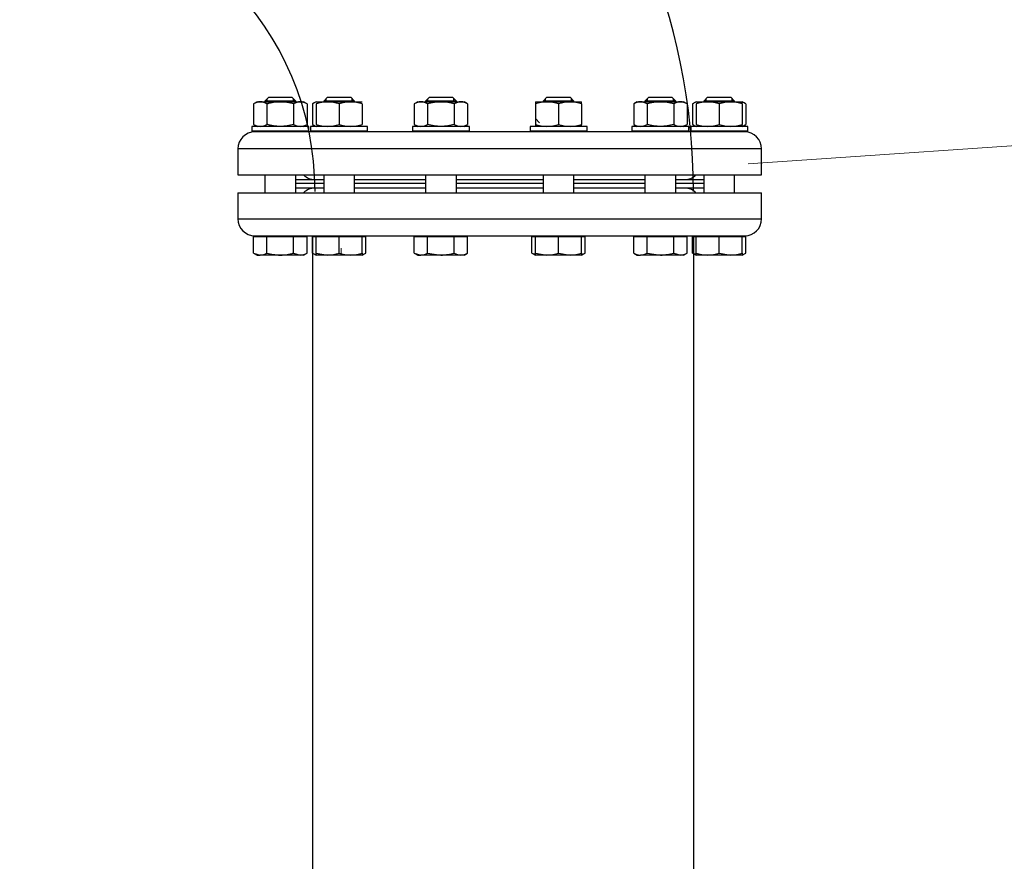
# Model space of a CAD drawing. Header units: millimetres. Extents: x -1722610 to 3896328, y -6858570 to -1329430.
# Tile 36 of 50: x 3104166 to 3104767, y -3463158 to -3462644. Entities that reach past the tile are written whole.
import ezdxf

# ---------------------------------------------------------------- set-up
doc = ezdxf.new("R2010")
doc.units = ezdxf.units.MM
doc.layers.get('0').update_dxf_attribs({"lineweight": 5})
for name, color, linetype in [('00ID9380_-_WASHE', 7, 'Continuous'), ('91070253_-_SCREW', 7, 'Continuous'), ('91071505_-_GASKE', 7, 'Continuous'), ('91076273_-_NUT_M', 7, 'Continuous'), ('96836379_-_PRESS', 7, 'Continuous'), ('99058511_-_BLIND', 7, 'Continuous'), ('99110042_-_FLANG', 7, 'Continuous'), ('все', 7, 'Continuous')]:
    doc.layers.add(name, color=color, linetype=linetype)

msp = doc.modelspace()

# ---------------------------------------------------------------- linework, layer by layer
at = {"color": 8, "linetype": 'Continuous', "lineweight": 13}
msp.add_line((3104483.5119, -3462707.2203), (3104480.9918, -3462704.7003), dxfattribs=at)
at = {"lineweight": 25}
msp.add_line((3104577.3762, -3462776.2025), (3104577.3762, -3463695.8605), dxfattribs=at)
msp.add_lwpolyline([(3104610.7632, -3462732.2739), (3107033.2209, -3462566.6535)])
msp.add_lwpolyline([(3104344.9492, -3462776.6722), (3104344.9492, -3469284.3119)], dxfattribs=at)
for centre, radius in [((3104189.9188, -3462749.1019), 387.4573), ((3104166.3557, -3462749.1019), 180.1764)]:
    msp.add_arc(centre, radius, 0, 90, dxfattribs=at)
at = {"layer": '00ID9380_-_WASHE', "color": 7, "linetype": 'Continuous'}
for p, q in [((3104342.7363, -3462709.494), (3104307.9727, -3462709.494)), ((3104307.9727, -3462709.494), (3104307.9727, -3462712.3126)), ((3104342.7363, -3462712.3126), (3104342.7363, -3462709.494)), ((3104378.6046, -3462709.494), (3104343.841, -3462709.494)), ((3104343.841, -3462709.494), (3104343.841, -3462712.3126)), ((3104378.6046, -3462712.3127), (3104378.6046, -3462709.494)), ((3104440.7303, -3462709.494), (3104405.9668, -3462709.494)), ((3104405.9668, -3462709.494), (3104405.9668, -3462712.3127)), ((3104440.7303, -3462712.3127), (3104440.7303, -3462709.494)), ((3104512.467, -3462709.494), (3104477.7034, -3462709.494)), ((3104477.7034, -3462709.494), (3104477.7034, -3462712.3127)), ((3104512.467, -3462712.3127), (3104512.467, -3462709.494)), ((3104574.5927, -3462709.4941), (3104539.8291, -3462709.494)), ((3104539.8291, -3462709.494), (3104539.8291, -3462712.3127)), ((3104574.5927, -3462712.3127), (3104574.5927, -3462709.4941)), ((3104610.461, -3462709.4941), (3104575.6975, -3462709.4941)), ((3104575.6975, -3462709.4941), (3104575.6975, -3462712.3127)), ((3104610.461, -3462712.3127), (3104610.461, -3462709.4941)), ((3104342.7363, -3462712.3126), (3104307.9727, -3462712.3126)), ((3104378.6046, -3462712.3127), (3104343.841, -3462712.3126)), ((3104440.7303, -3462712.3127), (3104405.9668, -3462712.3127)), ((3104512.467, -3462712.3127), (3104477.7034, -3462712.3127)), ((3104574.5927, -3462712.3127), (3104539.8291, -3462712.3127)), ((3104610.461, -3462712.3127), (3104575.6975, -3462712.3127))]:
    msp.add_line(p, q, dxfattribs=at)
at = {"layer": '91070253_-_SCREW', "color": 7, "linetype": 'Continuous'}
for p, q in [((3104318.3078, -3462691.6424), (3104315.9589, -3462693.9913)), ((3104317.3998, -3462694.4611), (3104317.3998, -3462692.5505)), ((3104318.3078, -3462691.6424), (3104332.4012, -3462691.6424)), ((3104334.7501, -3462693.9913), (3104332.4012, -3462691.6424)), ((3104333.3093, -3462694.4611), (3104333.3093, -3462692.5505)), ((3104354.1762, -3462691.6424), (3104351.8273, -3462693.9913)), ((3104353.2681, -3462694.4611), (3104353.2681, -3462692.5505)), ((3104354.1762, -3462691.6424), (3104368.2695, -3462691.6424)), ((3104370.6184, -3462693.9913), (3104368.2695, -3462691.6424)), ((3104369.1776, -3462694.4611), (3104369.1776, -3462692.5505)), ((3104416.3019, -3462691.6424), (3104413.953, -3462693.9913)), ((3104415.3938, -3462694.4611), (3104415.3938, -3462692.5505)), ((3104416.3019, -3462691.6424), (3104430.3952, -3462691.6424)), ((3104432.7441, -3462693.9913), (3104430.3952, -3462691.6424)), ((3104431.3033, -3462694.4611), (3104431.3033, -3462692.5505)), ((3104488.0385, -3462691.6425), (3104485.6896, -3462693.9914)), ((3104487.1304, -3462694.4611), (3104487.1304, -3462692.5505)), ((3104488.0385, -3462691.6425), (3104502.1319, -3462691.6425)), ((3104504.4808, -3462693.9914), (3104502.1319, -3462691.6425)), ((3104503.0399, -3462694.4611), (3104503.0399, -3462692.5505)), ((3104550.1643, -3462691.6425), (3104547.8154, -3462693.9914)), ((3104549.2562, -3462694.4612), (3104549.2562, -3462692.5506)), ((3104550.1643, -3462691.6425), (3104564.2576, -3462691.6425)), ((3104566.6065, -3462693.9914), (3104564.2576, -3462691.6425)), ((3104565.1657, -3462694.4612), (3104565.1657, -3462692.5506)), ((3104586.0326, -3462691.6425), (3104583.6837, -3462693.9914)), ((3104585.1245, -3462694.4612), (3104585.1245, -3462692.5506)), ((3104586.0326, -3462691.6425), (3104600.1259, -3462691.6425)), ((3104602.4748, -3462693.9914), (3104600.1259, -3462691.6425)), ((3104601.034, -3462694.4612), (3104601.034, -3462692.5506)), ((3104334.7501, -3462693.9913), (3104315.9589, -3462693.9913)), ((3104315.9589, -3462693.9913), (3104315.9589, -3462694.4611)), ((3104334.7501, -3462694.4611), (3104334.7501, -3462693.9913)), ((3104370.6184, -3462693.9913), (3104351.8273, -3462693.9913)), ((3104351.8273, -3462693.9913), (3104351.8273, -3462694.4611)), ((3104370.6184, -3462694.4611), (3104370.6184, -3462693.9913)), ((3104432.7441, -3462693.9913), (3104413.953, -3462693.9913)), ((3104413.953, -3462693.9913), (3104413.953, -3462694.4611)), ((3104432.7441, -3462694.4611), (3104432.7441, -3462693.9913)), ((3104504.4808, -3462693.9914), (3104485.6896, -3462693.9914)), ((3104485.6896, -3462693.9914), (3104485.6896, -3462694.4611)), ((3104504.4808, -3462694.4611), (3104504.4808, -3462693.9914)), ((3104566.6065, -3462693.9914), (3104547.8154, -3462693.9914)), ((3104547.8154, -3462693.9914), (3104547.8154, -3462694.4612)), ((3104566.6065, -3462694.4612), (3104566.6065, -3462693.9914)), ((3104602.4748, -3462693.9914), (3104583.6837, -3462693.9914)), ((3104583.6837, -3462693.9914), (3104583.6837, -3462694.4612)), ((3104602.4748, -3462694.4612), (3104602.4748, -3462693.9914)), ((3104315.9589, -3462712.3126), (3104315.9589, -3462712.7824)), ((3104317.3997, -3462712.7824), (3104317.3997, -3462712.3126)), ((3104333.3093, -3462712.7824), (3104333.3093, -3462712.3126)), ((3104334.7501, -3462712.7824), (3104334.7501, -3462712.3126)), ((3104351.8273, -3462712.3127), (3104351.8273, -3462712.7824)), ((3104353.2681, -3462712.7824), (3104353.2681, -3462712.3127)), ((3104369.1776, -3462712.7824), (3104369.1776, -3462712.3127)), ((3104370.6184, -3462712.7824), (3104370.6184, -3462712.3127)), ((3104413.953, -3462712.3127), (3104413.953, -3462712.7825)), ((3104415.3938, -3462712.7825), (3104415.3938, -3462712.3127)), ((3104431.3033, -3462712.7825), (3104431.3033, -3462712.3127)), ((3104432.7441, -3462712.7825), (3104432.7441, -3462712.3127)), ((3104485.6896, -3462712.3127), (3104485.6896, -3462712.7825)), ((3104487.1304, -3462712.7825), (3104487.1304, -3462712.3127)), ((3104503.0399, -3462712.7825), (3104503.0399, -3462712.3127)), ((3104504.4807, -3462712.7825), (3104504.4807, -3462712.3127)), ((3104547.8154, -3462712.3127), (3104547.8154, -3462712.7825)), ((3104549.2562, -3462712.7825), (3104549.2562, -3462712.3127)), ((3104565.1657, -3462712.7825), (3104565.1657, -3462712.3127)), ((3104566.6065, -3462712.7825), (3104566.6065, -3462712.3127)), ((3104583.6837, -3462712.3127), (3104583.6837, -3462712.7825)), ((3104585.1245, -3462712.7825), (3104585.1245, -3462712.3127)), ((3104601.034, -3462712.7825), (3104601.034, -3462712.3127)), ((3104602.4748, -3462712.7825), (3104602.4748, -3462712.3127)), ((3104315.9589, -3462739.09), (3104315.9589, -3462749.8949)), ((3104334.75, -3462749.8949), (3104334.75, -3462739.09)), ((3104351.8272, -3462739.09), (3104351.8272, -3462749.8949)), ((3104370.6184, -3462749.8949), (3104370.6184, -3462739.09)), ((3104413.953, -3462739.09), (3104413.953, -3462749.8949)), ((3104432.7441, -3462749.8949), (3104432.7441, -3462739.09)), ((3104485.6896, -3462739.09), (3104485.6896, -3462749.8949)), ((3104504.4807, -3462749.8949), (3104504.4807, -3462739.0901)), ((3104547.8154, -3462739.0901), (3104547.8154, -3462749.895)), ((3104566.6065, -3462749.895), (3104566.6065, -3462739.0901)), ((3104583.6837, -3462739.0901), (3104583.6837, -3462749.895)), ((3104602.4748, -3462749.895), (3104602.4748, -3462739.0901)), ((3104309.0809, -3462786.6881), (3104309.0809, -3462776.6722)), ((3104309.0809, -3462776.6722), (3104317.2177, -3462776.6722)), ((3104312.1114, -3462776.2025), (3104317.1323, -3462776.2025)), ((3104312.1114, -3462776.2025), (3104312.1114, -3462776.6722)), ((3104317.2177, -3462786.6881), (3104317.2177, -3462776.6722)), ((3104317.2177, -3462776.6722), (3104333.4913, -3462776.6722)), ((3104333.4913, -3462786.6881), (3104333.4913, -3462776.6722)), ((3104333.4913, -3462776.6722), (3104341.6281, -3462776.6722)), ((3104338.5975, -3462776.6722), (3104338.5975, -3462776.2025)), ((3104341.6281, -3462786.6881), (3104341.6281, -3462776.6722)), ((3104344.9492, -3462786.6881), (3104344.9492, -3462776.6722)), ((3104344.9492, -3462776.6722), (3104347.1295, -3462776.6722)), ((3104347.1294, -3462786.6881), (3104347.1295, -3462776.6722)), ((3104347.1295, -3462776.6722), (3104361.2228, -3462776.6722)), ((3104347.9798, -3462776.2025), (3104347.9798, -3462776.6722)), ((3104348.1211, -3462776.2025), (3104359.2929, -3462776.2025)), ((3104361.2228, -3462786.6882), (3104361.2228, -3462776.6722)), ((3104361.2228, -3462776.6722), (3104375.3161, -3462776.6723)), ((3104374.4658, -3462776.6723), (3104374.4658, -3462776.2025)), ((3104375.3161, -3462776.6723), (3104377.4964, -3462776.6723)), ((3104375.3161, -3462786.6882), (3104375.3161, -3462776.6723)), ((3104377.4964, -3462786.6882), (3104377.4964, -3462776.6723)), ((3104407.0749, -3462786.6882), (3104407.0749, -3462776.6723)), ((3104407.0749, -3462776.6723), (3104415.2117, -3462776.6723)), ((3104410.1055, -3462776.2025), (3104410.1055, -3462776.6723)), ((3104412.9671, -3462776.2025), (3104428.228, -3462776.2025)), ((3104415.2117, -3462786.6882), (3104415.2117, -3462776.6723)), ((3104415.2117, -3462776.6723), (3104431.4853, -3462776.6723)), ((3104431.4853, -3462786.6882), (3104431.4853, -3462776.6723)), ((3104431.4853, -3462776.6723), (3104439.6221, -3462776.6723)), ((3104436.5916, -3462776.6723), (3104436.5916, -3462776.2025)), ((3104439.6221, -3462786.6882), (3104439.6221, -3462776.6723)), ((3104478.8116, -3462786.6882), (3104478.8116, -3462776.6723)), ((3104478.8116, -3462776.6723), (3104480.9918, -3462776.6723)), ((3104480.9918, -3462786.6882), (3104480.9918, -3462776.6723)), ((3104480.9918, -3462776.6723), (3104495.0852, -3462776.6723)), ((3104481.8421, -3462776.2025), (3104481.8421, -3462776.6723)), ((3104490.2057, -3462776.2025), (3104505.4666, -3462776.2025)), ((3104495.0852, -3462786.6882), (3104495.0852, -3462776.6723)), ((3104495.0852, -3462776.6723), (3104509.1785, -3462776.6723)), ((3104508.3282, -3462776.6723), (3104508.3282, -3462776.2025)), ((3104509.1785, -3462786.6882), (3104509.1785, -3462776.6723)), ((3104509.1785, -3462776.6723), (3104511.3588, -3462776.6723)), ((3104511.3587, -3462786.6882), (3104511.3588, -3462776.6723)), ((3104540.9373, -3462786.6882), (3104540.9373, -3462776.6723)), ((3104540.9373, -3462776.6723), (3104549.0741, -3462776.6723)), ((3104543.9679, -3462776.2025), (3104543.9679, -3462776.6723)), ((3104549.0741, -3462786.6882), (3104549.0741, -3462776.6723)), ((3104549.0741, -3462776.6723), (3104565.3477, -3462776.6723)), ((3104559.1408, -3462776.2025), (3104570.3126, -3462776.2025)), ((3104565.3477, -3462786.6882), (3104565.3477, -3462776.6723)), ((3104565.3477, -3462776.6723), (3104573.4845, -3462776.6723)), ((3104570.4539, -3462776.6723), (3104570.4539, -3462776.2025)), ((3104573.4845, -3462786.6882), (3104573.4845, -3462776.6723)), ((3104576.8056, -3462786.6882), (3104576.8056, -3462776.6723)), ((3104576.8056, -3462776.6723), (3104578.9859, -3462776.6723)), ((3104578.9859, -3462786.6882), (3104578.9859, -3462776.6723)), ((3104578.9859, -3462776.6723), (3104593.0792, -3462776.6723)), ((3104579.8362, -3462776.2025), (3104579.8362, -3462776.6723)), ((3104593.0792, -3462786.6882), (3104593.0792, -3462776.6723)), ((3104593.0792, -3462776.6723), (3104607.1726, -3462776.6723)), ((3104601.3014, -3462776.2025), (3104606.3223, -3462776.2025)), ((3104606.3223, -3462776.6723), (3104606.3223, -3462776.2025)), ((3104607.1726, -3462786.6882), (3104607.1726, -3462776.6723)), ((3104607.1726, -3462776.6723), (3104609.3528, -3462776.6723)), ((3104609.3528, -3462786.6882), (3104609.3528, -3462776.6723)), ((3104309.0809, -3462786.6881), (3104313.1493, -3462787.9469)), ((3104309.0809, -3462786.6881), (3104311.2611, -3462787.9469)), ((3104311.2611, -3462787.9469), (3104313.1493, -3462787.9469)), ((3104325.3545, -3462787.9469), (3104313.1493, -3462787.9469)), ((3104337.5597, -3462787.9469), (3104325.3545, -3462787.9469)), ((3104333.4913, -3462786.6881), (3104337.5597, -3462787.9469)), ((3104339.4478, -3462787.9469), (3104337.5597, -3462787.9469)), ((3104339.4478, -3462787.9469), (3104341.6281, -3462786.6881)), ((3104344.9492, -3462786.6881), (3104347.1294, -3462787.9469)), ((3104347.1294, -3462786.6881), (3104354.1761, -3462787.9469)), ((3104347.1294, -3462787.9469), (3104347.1294, -3462786.6881)), ((3104354.1761, -3462787.9469), (3104347.1294, -3462787.9469)), ((3104368.2695, -3462787.9469), (3104354.1761, -3462787.9469)), ((3104375.3161, -3462787.9469), (3104368.2695, -3462787.9469)), ((3104375.3161, -3462787.9469), (3104377.4964, -3462786.6882)), ((3104375.3161, -3462786.6882), (3104375.3161, -3462787.9469)), ((3104407.0749, -3462786.6882), (3104411.1433, -3462787.9469)), ((3104407.0749, -3462786.6882), (3104409.2552, -3462787.9469)), ((3104409.2552, -3462787.9469), (3104411.1433, -3462787.9469)), ((3104423.3485, -3462787.9469), (3104411.1433, -3462787.9469)), ((3104415.2117, -3462786.6882), (3104423.3485, -3462787.9469)), ((3104435.5537, -3462787.9469), (3104423.3485, -3462787.9469)), ((3104437.4419, -3462787.9469), (3104435.5537, -3462787.9469)), ((3104437.4419, -3462787.9469), (3104439.6221, -3462786.6882)), ((3104478.8116, -3462786.6882), (3104480.6537, -3462787.2581)), ((3104478.8116, -3462786.6882), (3104480.9918, -3462787.947)), ((3104480.9918, -3462787.947), (3104480.9918, -3462786.6882)), ((3104480.9918, -3462786.6882), (3104488.0385, -3462787.947)), ((3104488.0385, -3462787.947), (3104480.9918, -3462787.947)), ((3104502.1318, -3462787.947), (3104488.0385, -3462787.947)), ((3104495.0852, -3462786.6882), (3104502.1318, -3462787.947)), ((3104509.1785, -3462787.947), (3104502.1318, -3462787.947)), ((3104509.1785, -3462786.6882), (3104509.1785, -3462787.947)), ((3104509.1785, -3462787.947), (3104511.3587, -3462786.6882)), ((3104540.9373, -3462786.6882), (3104543.1176, -3462787.947)), ((3104543.1176, -3462787.947), (3104545.0057, -3462787.947)), ((3104557.2109, -3462787.947), (3104545.0057, -3462787.947)), ((3104549.0741, -3462786.6882), (3104557.2109, -3462787.947)), ((3104569.4161, -3462787.947), (3104557.2109, -3462787.947)), ((3104565.3477, -3462786.6882), (3104569.4161, -3462787.947)), ((3104571.3042, -3462787.947), (3104569.4161, -3462787.947)), ((3104571.3042, -3462787.947), (3104573.4845, -3462786.6882)), ((3104576.8056, -3462786.6882), (3104578.6477, -3462787.2582)), ((3104576.8056, -3462786.6882), (3104578.9859, -3462787.947)), ((3104578.9859, -3462787.947), (3104578.9859, -3462786.6882)), ((3104586.0325, -3462787.947), (3104578.9859, -3462787.947)), ((3104600.1259, -3462787.947), (3104586.0325, -3462787.947)), ((3104593.0792, -3462786.6882), (3104600.1259, -3462787.947)), ((3104607.1726, -3462787.947), (3104600.1259, -3462787.947)), ((3104607.1726, -3462786.6882), (3104607.1726, -3462787.947)), ((3104607.1726, -3462787.947), (3104609.3528, -3462786.6882))]:
    msp.add_line(p, q, dxfattribs=at)
for centre, radius, start, end in [((3104312.9183, -3462779.9963), 7.954, 271.6642191, 302.7199909), ((3104337.3287, -3462779.9963), 7.954, 271.6642191, 302.7199909), ((3104349.2494, -3462779.9936), 7.9567, 237.2853937, 251.2443556), ((3104353.9284, -3462766.2071), 21.7413, 270.6527336, 289.603387), ((3104368.518, -3462766.2021), 21.7463, 250.3987742, 269.3450304), ((3104367.9071, -3462765.5651), 22.3848, 270.9275234, 289.3285972), ((3104373.197, -3462779.9963), 7.954, 288.3581519, 302.7199909), ((3104410.9123, -3462779.9963), 7.954, 271.6642191, 302.7199909), ((3104435.7856, -3462779.9936), 7.9567, 237.2853937, 268.3303214), ((3104435.2158, -3462779.6506), 8.3032, 272.3326737, 302.0515364), ((3104487.7908, -3462766.2071), 21.7413, 270.6527336, 289.603387), ((3104501.8842, -3462766.2071), 21.7413, 270.6527336, 289.603387), ((3104507.0585, -3462779.9937), 7.9567, 285.5232282, 302.7145689), ((3104545.3437, -3462779.6507), 8.3032, 237.9484262, 267.6672888), ((3104544.7739, -3462779.9937), 7.9567, 271.6696411, 302.7145689), ((3104569.1851, -3462779.9964), 7.954, 271.6642191, 302.7199909), ((3104586.3949, -3462765.5652), 22.3848, 250.6713653, 269.0724392), ((3104585.784, -3462766.2022), 21.7463, 270.6549322, 289.6011883), ((3104599.8782, -3462766.2072), 21.7413, 270.6527336, 289.603387), ((3104605.0534, -3462779.9964), 7.954, 288.3581519, 302.7199909)]:
    msp.add_arc(centre, radius, start, end, dxfattribs=at)
for points, knots in [([(3104317.2177, -3462786.6881), (3104318.5334, -3462787.0679), (3104319.8663, -3462787.3842), (3104321.9047, -3462787.7151), (3104322.5919, -3462787.8015), (3104323.9765, -3462787.9177), (3104324.6666, -3462787.9469), (3104325.3545, -3462787.9469)], [0, 0, 0, 0, 0.5, 0.5, 0.75, 0.75, 1, 1, 1, 1]), ([(3104325.3545, -3462787.9469), (3104326.7295, -3462787.9469), (3104328.0955, -3462787.8287), (3104330.1332, -3462787.5001), (3104330.8109, -3462787.3657), (3104332.1618, -3462787.0545), (3104332.8296, -3462786.8792), (3104333.4913, -3462786.6881)], [0, 0, 0, 0, 0.5, 0.5, 0.75, 0.75, 1, 1, 1, 1]), ([(3104423.3485, -3462787.9469), (3104424.0391, -3462787.9469), (3104424.7327, -3462787.9172), (3104426.1049, -3462787.802), (3104426.7864, -3462787.7168), (3104428.8188, -3462787.3879), (3104430.1576, -3462787.0715), (3104431.4853, -3462786.6882)], [0, 0, 0, 0, 0.25, 0.25, 0.5, 0.5, 1, 1, 1, 1]), ([(3104557.2109, -3462787.947), (3104557.9014, -3462787.947), (3104558.5951, -3462787.9172), (3104559.9673, -3462787.8021), (3104560.6487, -3462787.7168), (3104562.6811, -3462787.3879), (3104564.0199, -3462787.0715), (3104565.3477, -3462786.6882)], [0, 0, 0, 0, 0.25, 0.25, 0.5, 0.5, 1, 1, 1, 1])]:
    msp.add_open_spline(points, degree=3, knots=knots, dxfattribs=at)
at = {"layer": '91071505_-_GASKE', "color": 7, "linetype": 'Continuous'}
for p, q in [((3104351.8272, -3462744.2576), (3104334.75, -3462744.2576)), ((3104351.8272, -3462747.0762), (3104334.75, -3462747.0762)), ((3104413.953, -3462744.2576), (3104370.6184, -3462744.2576)), ((3104413.953, -3462747.0762), (3104370.6184, -3462747.0762)), ((3104485.6896, -3462744.2576), (3104432.7441, -3462744.2576)), ((3104485.6896, -3462747.0763), (3104432.7441, -3462747.0763)), ((3104547.8154, -3462744.2576), (3104504.4807, -3462744.2576)), ((3104547.8154, -3462747.0763), (3104504.4807, -3462747.0763)), ((3104583.6837, -3462744.2576), (3104566.6065, -3462744.2576)), ((3104583.6837, -3462747.0763), (3104566.6065, -3462747.0763))]:
    msp.add_line(p, q, dxfattribs=at)
at = {"layer": '91076273_-_NUT_M', "color": 7, "linetype": 'Continuous'}
for p, q in [((3104311.2729, -3462694.4611), (3104309.0809, -3462695.7266)), ((3104309.0809, -3462695.7266), (3104309.0809, -3462708.2284)), ((3104311.2729, -3462694.4611), (3104339.4361, -3462694.4611)), ((3104317.2177, -3462695.7266), (3104317.2177, -3462708.2284)), ((3104333.4913, -3462695.7266), (3104333.4913, -3462708.2284)), ((3104341.6281, -3462695.7266), (3104339.4361, -3462694.4611)), ((3104341.6281, -3462695.7266), (3104341.6281, -3462708.2284)), ((3104347.1412, -3462694.4611), (3104344.9492, -3462695.7266)), ((3104344.9492, -3462695.7266), (3104344.9492, -3462708.2284)), ((3104347.1295, -3462695.7266), (3104347.1295, -3462708.2284)), ((3104347.1412, -3462694.4611), (3104375.3044, -3462694.4611)), ((3104361.2228, -3462695.7266), (3104361.2228, -3462708.2284)), ((3104375.3162, -3462695.7266), (3104375.3162, -3462708.2284)), ((3104409.267, -3462694.4611), (3104407.075, -3462695.7267)), ((3104407.075, -3462695.7267), (3104407.075, -3462708.2285)), ((3104409.267, -3462694.4611), (3104437.4302, -3462694.4611)), ((3104415.2118, -3462695.7267), (3104415.2118, -3462708.2285)), ((3104431.4854, -3462695.7267), (3104431.4854, -3462708.2285)), ((3104439.6222, -3462695.7267), (3104437.4302, -3462694.4611)), ((3104439.6222, -3462695.7267), (3104439.6221, -3462708.2285)), ((3104480.9918, -3462694.4679), (3104480.9918, -3462695.7267)), ((3104480.9918, -3462695.7267), (3104480.9918, -3462708.2285)), ((3104481.0036, -3462694.4611), (3104509.1668, -3462694.4611)), ((3104495.0852, -3462695.7267), (3104495.0852, -3462708.2285)), ((3104509.1785, -3462694.4679), (3104509.1668, -3462694.4611)), ((3104509.1785, -3462695.7267), (3104509.1785, -3462694.4679)), ((3104509.1785, -3462695.7267), (3104509.1785, -3462708.2285)), ((3104543.1293, -3462694.4611), (3104540.9373, -3462695.7267)), ((3104540.9373, -3462695.7267), (3104540.9373, -3462708.2285)), ((3104543.1293, -3462694.4611), (3104571.2925, -3462694.4612)), ((3104549.0741, -3462695.7267), (3104549.0741, -3462708.2285)), ((3104565.3477, -3462695.7267), (3104565.3477, -3462708.2285)), ((3104573.4845, -3462695.7267), (3104571.2925, -3462694.4612)), ((3104573.4845, -3462695.7267), (3104573.4845, -3462708.2285)), ((3104578.9976, -3462694.4612), (3104576.8057, -3462695.7267)), ((3104576.8057, -3462695.7267), (3104576.8057, -3462708.2285)), ((3104578.9859, -3462695.7267), (3104578.9859, -3462708.2285)), ((3104578.9976, -3462694.4612), (3104607.1608, -3462694.4612)), ((3104593.0792, -3462695.7267), (3104593.0792, -3462708.2285)), ((3104609.3528, -3462695.7267), (3104607.1608, -3462694.4612)), ((3104607.1726, -3462695.7267), (3104607.1726, -3462694.468)), ((3104607.1726, -3462695.7267), (3104607.1726, -3462708.2285)), ((3104609.3528, -3462695.7267), (3104609.3528, -3462708.2285)), ((3104309.0809, -3462708.2284), (3104311.2729, -3462709.494)), ((3104339.4361, -3462709.494), (3104341.6281, -3462708.2284)), ((3104344.9492, -3462708.2284), (3104347.1412, -3462709.494)), ((3104407.075, -3462708.2285), (3104409.267, -3462709.494)), ((3104437.4302, -3462709.494), (3104439.6221, -3462708.2285)), ((3104480.9918, -3462708.2285), (3104480.9918, -3462709.4872)), ((3104480.9918, -3462709.4872), (3104481.0036, -3462709.494)), ((3104509.1668, -3462709.494), (3104509.1785, -3462709.4873)), ((3104509.1785, -3462709.4873), (3104509.1785, -3462708.2285)), ((3104540.9373, -3462708.2285), (3104543.1293, -3462709.494)), ((3104571.2925, -3462709.4941), (3104573.4845, -3462708.2285)), ((3104576.8057, -3462708.2285), (3104578.9976, -3462709.4941)), ((3104607.1608, -3462709.4941), (3104609.3528, -3462708.2285)), ((3104607.1726, -3462709.4873), (3104607.1726, -3462708.2285))]:
    msp.add_line(p, q, dxfattribs=at)
for centre, radius, start, end in [((3104313.1493, -3462701.7676), 7.2832, 56.0411488, 123.9588137), ((3104337.5597, -3462701.7676), 7.2832, 56.0411488, 123.9588137), ((3104349.0176, -3462701.7434), 7.2631, 111.1503466, 124.0656241), ((3104354.1761, -3462714.999), 20.5202, 69.9157323, 110.0842303), ((3104354.1761, -3462714.954), 20.4779, 98.4269705, 110.1274818), ((3104368.2695, -3462714.954), 20.4779, 69.8724808, 110.1274818), ((3104368.2695, -3462714.999), 20.5202, 69.9157323, 84.4012431), ((3104411.1434, -3462701.7677), 7.2832, 56.0411488, 123.9588137), ((3104435.5538, -3462701.7434), 7.2631, 55.9343385, 124.0656241), ((3104488.0385, -3462714.999), 20.5202, 69.9157323, 110.0842303), ((3104502.1319, -3462714.999), 20.5202, 69.9157323, 110.0842303), ((3104545.0057, -3462701.7435), 7.2631, 55.9343385, 124.0656241), ((3104569.4161, -3462701.7677), 7.2832, 56.0411488, 123.9588137), ((3104580.8741, -3462701.7677), 7.2832, 105.2207005, 123.9588137), ((3104586.0326, -3462714.954), 20.4779, 69.8724808, 110.1274818), ((3104586.0326, -3462714.9991), 20.5202, 96.6617686, 110.0842303), ((3104600.1259, -3462714.9991), 20.5202, 69.9157323, 110.0842303), ((3104600.1259, -3462714.954), 20.4779, 69.8724808, 83.3258722), ((3104605.2844, -3462701.7677), 7.2832, 56.0411488, 74.7204254), ((3104313.1493, -3462702.1874), 7.2832, 236.0411488, 303.9588137), ((3104337.5597, -3462702.1874), 7.2832, 236.0411488, 303.9588137), ((3104349.0176, -3462702.2117), 7.2631, 235.9343385, 248.8496159), ((3104354.1762, -3462689.0011), 20.4779, 249.8724808, 263.3258722), ((3104354.1762, -3462688.9561), 20.5202, 249.9157323, 290.0842303), ((3104368.2695, -3462689.0011), 20.4779, 249.8724808, 290.1274818), ((3104368.2695, -3462688.9561), 20.5202, 276.6298982, 290.0842303), ((3104411.1434, -3462702.1875), 7.2832, 236.0411488, 303.9588137), ((3104435.5538, -3462702.2117), 7.2631, 235.9343385, 304.0656241), ((3104488.0385, -3462688.9561), 20.5202, 249.9157323, 263.3381939), ((3104488.0385, -3462688.9561), 20.5202, 249.9157323, 290.0842303), ((3104502.1319, -3462688.9561), 20.5202, 249.9157323, 290.0842303), ((3104502.1319, -3462688.9561), 20.5202, 276.6298982, 290.0842303), ((3104545.0057, -3462702.2117), 7.2631, 235.9343385, 304.0656241), ((3104569.4161, -3462702.1875), 7.2832, 236.0411488, 303.9588137), ((3104580.8741, -3462702.1875), 7.2832, 236.0411488, 254.779262), ((3104586.0326, -3462689.0012), 20.4779, 249.8724808, 290.1274818), ((3104586.0326, -3462688.9562), 20.5202, 249.9157323, 263.3381939), ((3104600.1259, -3462688.9562), 20.5202, 249.9157323, 290.0842303), ((3104600.1259, -3462689.0012), 20.4779, 276.6740904, 290.1274818), ((3104605.2844, -3462702.1875), 7.2832, 285.2795372, 303.9588137)]:
    msp.add_arc(centre, radius, start, end, dxfattribs=at)
for points, knots in [([(3104333.4913, -3462695.7266), (3104332.176, -3462695.3469), (3104330.8435, -3462695.0307), (3104328.8057, -3462694.6998), (3104328.1187, -3462694.6135), (3104326.7346, -3462694.4972), (3104326.0447, -3462694.4679), (3104323.9816, -3462694.4677), (3104322.6151, -3462694.5858), (3104320.5767, -3462694.9145), (3104319.8989, -3462695.0489), (3104318.5476, -3462695.3601), (3104317.8796, -3462695.5356), (3104317.2177, -3462695.7266)], [0, 0, 0, 0, 0.25, 0.25, 0.375, 0.375, 0.5, 0.5, 0.75, 0.75, 0.875, 0.875, 1, 1, 1, 1]), ([(3104431.4854, -3462695.7267), (3104430.1568, -3462695.3431), (3104428.8185, -3462695.027), (3104426.1141, -3462694.5891), (3104424.7477, -3462694.4688), (3104422.6723, -3462694.4675), (3104421.9773, -3462694.4969), (3104420.6025, -3462694.6116), (3104419.9197, -3462694.6968), (3104417.8834, -3462695.0258), (3104416.542, -3462695.3426), (3104415.2118, -3462695.7267)], [0, 0, 0, 0, 0.25, 0.25, 0.5, 0.5, 0.625, 0.625, 0.75, 0.75, 1, 1, 1, 1]), ([(3104565.3477, -3462695.7267), (3104564.0191, -3462695.3432), (3104562.6809, -3462695.0271), (3104559.9764, -3462694.5892), (3104558.61, -3462694.4688), (3104556.5347, -3462694.4675), (3104555.8397, -3462694.4969), (3104554.4648, -3462694.6117), (3104553.782, -3462694.6968), (3104551.7457, -3462695.0258), (3104550.4044, -3462695.3427), (3104549.0741, -3462695.7267)], [0, 0, 0, 0, 0.25, 0.25, 0.5, 0.5, 0.625, 0.625, 0.75, 0.75, 1, 1, 1, 1]), ([(3104333.4913, -3462708.2284), (3104332.176, -3462708.6081), (3104330.8435, -3462708.9243), (3104328.8057, -3462709.2552), (3104328.1187, -3462709.3416), (3104326.7346, -3462709.4578), (3104326.0447, -3462709.4871), (3104323.9816, -3462709.4873), (3104322.6151, -3462709.3692), (3104320.5767, -3462709.0406), (3104319.8989, -3462708.9061), (3104318.5476, -3462708.5949), (3104317.8796, -3462708.4195), (3104317.2177, -3462708.2284)], [0, 0, 0, 0, 0.25, 0.25, 0.375, 0.375, 0.5, 0.5, 0.75, 0.75, 0.875, 0.875, 1, 1, 1, 1]), ([(3104431.4854, -3462708.2285), (3104430.1568, -3462708.612), (3104428.8185, -3462708.9281), (3104426.114, -3462709.366), (3104424.7477, -3462709.4863), (3104422.6723, -3462709.4877), (3104421.9773, -3462709.4582), (3104420.6025, -3462709.3435), (3104419.9196, -3462709.2583), (3104417.8834, -3462708.9293), (3104416.542, -3462708.6125), (3104415.2118, -3462708.2285)], [0, 0, 0, 0, 0.25, 0.25, 0.5, 0.5, 0.625, 0.625, 0.75, 0.75, 1, 1, 1, 1]), ([(3104565.3477, -3462708.2285), (3104564.0191, -3462708.612), (3104562.6809, -3462708.9281), (3104559.9764, -3462709.366), (3104558.61, -3462709.4864), (3104556.5347, -3462709.4877), (3104555.8397, -3462709.4583), (3104554.4648, -3462709.3436), (3104553.782, -3462709.2584), (3104551.7457, -3462708.9294), (3104550.4044, -3462708.6125), (3104549.0741, -3462708.2285)], [0, 0, 0, 0, 0.25, 0.25, 0.5, 0.5, 0.625, 0.625, 0.75, 0.75, 1, 1, 1, 1])]:
    msp.add_open_spline(points, degree=3, knots=knots, dxfattribs=at)
at = {"layer": '96836379_-_PRESS', "color": 7, "linetype": 'Continuous'}
for p, q in [((3104334.75, -3462741.9087), (3104351.8272, -3462741.9087)), ((3104370.6184, -3462741.9087), (3104413.953, -3462741.9087)), ((3104432.7441, -3462741.9087), (3104485.6896, -3462741.9087)), ((3104504.4807, -3462741.9087), (3104547.8154, -3462741.9087)), ((3104566.6065, -3462741.9087), (3104583.6837, -3462741.9087))]:
    msp.add_line(p, q, dxfattribs=at)
at = {"layer": '99058511_-_BLIND', "color": 7, "linetype": 'Continuous'}
for p, q in [((3104299.4593, -3462749.8949), (3104618.9744, -3462749.895)), ((3104299.4593, -3462749.8949), (3104299.4593, -3462765.8673)), ((3104618.9744, -3462765.8674), (3104618.9744, -3462749.895)), ((3104299.4593, -3462765.8673), (3104618.9744, -3462765.8674)), ((3104309.7944, -3462776.2025), (3104312.1114, -3462776.2025)), ((3104317.1323, -3462776.2025), (3104347.9798, -3462776.2025)), ((3104359.2929, -3462776.2025), (3104413.2013, -3462776.2025)), ((3104428.228, -3462776.2025), (3104490.2057, -3462776.2025)), ((3104505.2324, -3462776.2025), (3104559.1408, -3462776.2025)), ((3104570.4539, -3462776.2025), (3104601.3014, -3462776.2025)), ((3104606.3223, -3462776.2025), (3104608.6393, -3462776.2025))]:
    msp.add_line(p, q, dxfattribs=at)
for centre, radius, start, end in [((3104346.4371, -3462756.9416), 9.8653, 90, 134.4152899), ((3104571.9966, -3462756.9416), 9.8653, 45.5846727, 89.9999813), ((3104309.7944, -3462765.8673), 10.3351, 179.9999813, 269.9999813), ((3104608.6393, -3462765.8674), 10.3351, 269.9999813, 359.9999813)]:
    msp.add_arc(centre, radius, start, end, dxfattribs=at)
at = {"layer": '99110042_-_FLANG', "color": 7, "linetype": 'Continuous'}
for p, q in [((3104608.6393, -3462712.7825), (3104309.7944, -3462712.7824)), ((3104618.9744, -3462723.1176), (3104299.4593, -3462723.1175)), ((3104299.4593, -3462723.1175), (3104299.4593, -3462739.09)), ((3104618.9744, -3462739.0901), (3104618.9744, -3462723.1176)), ((3104299.4593, -3462739.09), (3104618.9744, -3462739.0901))]:
    msp.add_line(p, q, dxfattribs=at)
for centre, radius, start, end in [((3104309.7944, -3462723.1175), 10.3351, 90, 179.9999813), ((3104608.6393, -3462723.1176), 10.3351, 359.9999813, 89.9999813), ((3104346.4371, -3462732.0433), 9.8653, 225.5846727, 269.9999813), ((3104571.9966, -3462732.0434), 9.8653, 269.9999813, 314.4152899)]:
    msp.add_arc(centre, radius, start, end, dxfattribs=at)
at = {"layer": 'все', "linetype": 'Continuous', "lineweight": 13}
msp.add_line((3104362.5501, -3462783.6528), (3104362.5501, -3462787.9469), dxfattribs=at)

doc.saveas('drawing.dxf')
